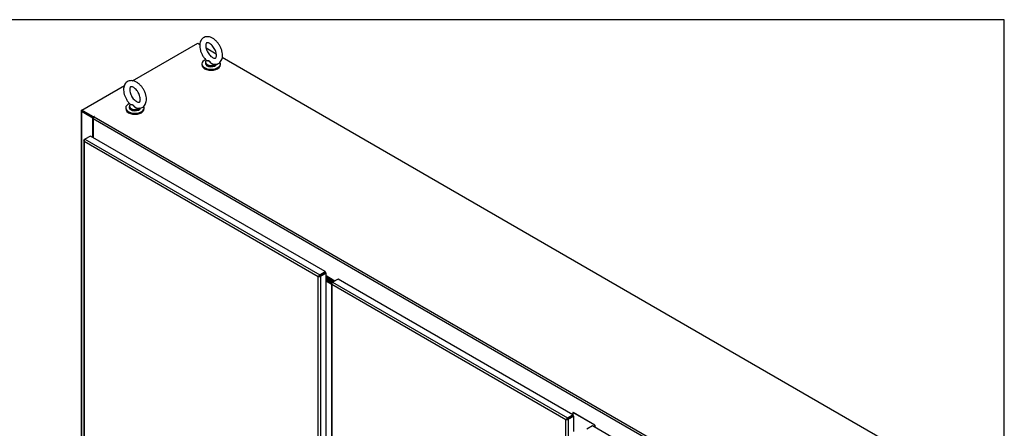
# Model space of a CAD drawing. Header units: inches. Extents: x 2 to 538, y -2 to 358.
# Tile 121 of 121: x 430 to 538, y 313 to 358. Entities that reach past the tile are written whole.
import ezdxf

# ---------------------------------------------------------------- set-up
doc = ezdxf.new("R2010")
doc.units = ezdxf.units.IN
doc.header["$MEASUREMENT"] = 0
for name, color, linetype in [('COM54275-3', 7, 'Continuous'), ('COM54321-2', 7, 'Continuous'), ('COM54323-2', 7, 'Continuous'), ('COM70987', 7, 'Continuous'), ('COM70988', 7, 'Continuous'), ('COM71136-7', 7, 'Continuous'), ('COM71137-8', 7, 'Continuous'), ('COM71139-8', 7, 'Continuous'), ('Default', 7, 'Continuous'), ('GSK11033', 7, 'Continuous'), ('GSK87431', 7, 'Continuous'), ('SCS00681', 7, 'Continuous'), ('WAF25363', 7, 'Continuous')]:
    doc.layers.add(name, color=color, linetype=linetype)

# ---------------------------------------------------------------- blocks, each defined once
blk = doc.blocks.new('SE6')
at = {"layer": 'COM54275-3', "color": 7, "linetype": 'Continuous'}
for p, q in [((437.03, 348.12), (437.03, 285.11)), ((437.09, 348.2), (437.13, 348.23)), ((437.09, 348.05), (437.09, 285.04)), ((438.31, 347.34), (437.09, 348.05)), ((438.37, 347.41), (437.17, 348.1)), ((438.35, 347.36), (438.31, 347.34)), ((438.31, 345.24), (438.31, 347.34))]:
    blk.add_line(p, q, dxfattribs=at)
blk.add_ellipse((437.22, 348.12), major_axis=(0.185, 0), ratio=0.57735, start_param=2.356194, end_param=3.926991, dxfattribs=at)
at = {"layer": 'COM54321-2', "color": 7, "linetype": 'Continuous'}
for p, q in [((442.66, 351.42), (449.77, 355.52)), ((449.77, 355.52), (450, 355.39)), ((450.68, 355), (451.8, 354.35)), ((452.45, 353.98), (527.69, 310.54)), ((437.13, 348.23), (441.76, 350.9)), ((437.13, 348.12), (437.13, 348.23)), ((438.4, 347.49), (437.13, 348.23)), ((438.37, 347.41), (437.13, 348.12)), ((518.48, 301), (438.34, 347.28)), ((438.34, 347.28), (438.34, 345.23)), ((438.47, 347.53), (438.4, 347.49)), ((438.4, 347.45), (438.4, 347.49)), ((438.47, 347.5), (438.47, 347.53)), ((438.47, 347.5), (438.49, 347.52)), ((438.47, 347.5), (518.61, 301.23)), ((463.34, 330.29), (463.34, 330.29)), ((463.43, 330.34), (463.43, 330.34)), ((464.75, 329.57), (463.78, 330.14)), ((463.78, 330.04), (464.67, 329.52)), ((463.78, 330.01), (464.64, 329.51)), ((463.78, 329.91), (464.56, 329.46)), ((493.14, 313.85), (490.73, 315.24)), ((490.73, 315.24), (490.73, 314.98)), ((490.39, 314.67), (490.39, 314.67)), ((490.47, 314.72), (490.47, 314.72)), ((490.73, 314.87), (490.73, 314.87)), ((493.14, 313.59), (493.14, 313.85))]:
    blk.add_line(p, q, dxfattribs=at)
for centre, major_axis, start_param in [((438.47, 347.35), (-0.093, -0.16), 3.926991), ((438.48, 347.52), (-0.015, 0), 2.356194)]:
    blk.add_ellipse(centre, major_axis=major_axis, ratio=0.57735, start_param=start_param, end_param=5.497787, dxfattribs=at)
at = {"layer": 'COM54323-2', "color": 7, "linetype": 'Continuous'}
for p, q in [((490.77, 315.22), (490.75, 315.21)), ((493.12, 313.84), (490.75, 315.21)), ((490.75, 314.87), (490.75, 315.21)), ((493.14, 313.85), (493.12, 313.84)), ((493.12, 313.84), (493.12, 313.6))]:
    blk.add_line(p, q, dxfattribs=at)
at = {"layer": 'COM70987', "color": 7, "linetype": 'Continuous'}
for p, q in [((464.52, 329.44), (463.78, 329.87)), ((464.43, 329.39), (463.78, 329.77))]:
    blk.add_line(p, q, dxfattribs=at)
at = {"layer": 'COM70988', "color": 7, "linetype": 'Continuous'}
for p, q in [((463.78, 329.66), (464.37, 329.32)), ((463.78, 329.56), (464.36, 329.22))]:
    blk.add_line(p, q, dxfattribs=at)
at = {"layer": 'COM71136-7', "color": 7, "linetype": 'Continuous'}
for p, q in [((464.36, 329.3), (464.36, 268.17)), ((464.4, 329.29), (464.36, 329.29)), ((464.42, 329.38), (464.5, 329.43)), ((464.42, 329.18), (464.42, 329.18)), ((464.42, 329.18), (464.42, 329.18)), ((489.96, 314.43), (464.42, 329.18)), ((464.42, 329.18), (464.42, 268.14)), ((464.42, 329.18), (464.42, 329.18)), ((464.42, 329.18), (464.42, 329.18)), ((464.42, 329.18), (464.42, 329.18)), ((465.1, 329.78), (464.5, 329.43)), ((464.5, 329.43), (490.14, 314.63)), ((490.74, 314.98), (465.1, 329.78)), ((490.01, 314.46), (489.96, 314.43)), ((489.96, 314.43), (489.99, 314.44)), ((489.96, 314.43), (489.96, 314.43)), ((489.96, 314.43), (489.96, 314.43)), ((489.96, 253.39), (489.96, 314.43)), ((489.96, 314.43), (489.96, 314.43)), ((489.96, 314.43), (489.96, 314.43)), ((490.02, 314.46), (490.08, 314.5)), ((490.08, 314.5), (490.03, 314.51)), ((490.08, 314.5), (490.04, 314.47)), ((490.08, 314.5), (490.07, 314.45)), ((490.08, 314.5), (490.14, 314.53)), ((490.14, 314.53), (490.08, 314.5)), ((490.14, 314.63), (490.74, 314.98)), ((490.14, 314.53), (490.74, 314.87)), ((490.14, 314.53), (490.74, 314.87)), ((490.14, 314.53), (490.14, 314.53)), ((490.14, 314.53), (490.14, 314.53)), ((490.14, 314.53), (490.14, 314.53)), ((490.14, 314.53), (490.14, 314.53)), ((490.23, 314.48), (490.82, 314.82)), ((490.23, 314.48), (490.23, 253.34)), ((490.74, 314.98), (490.74, 314.87)), ((490.82, 314.82), (490.74, 314.87)), ((490.82, 313.15), (490.82, 314.82))]:
    blk.add_line(p, q, dxfattribs=at)
for centre, radius, start, end in [((464.58, 329.33), 0.22, 189.9057, 221.3727), ((464.73, 329.29), 0.334, 176.4431, 198.6936), ((490.26, 314.25), 0.345, 130.8505, 148.2019), ((489.95, 314.77), 0.345, 271.7981, 289.1495)]:
    blk.add_arc(centre, radius, start, end, dxfattribs=at)
for centre, major_axis, start_param, end_param in [((464.55, 329.3), (0.185, 0), 2.356194, 3.295285), ((464.5, 329.28), (0.092, 0.16), 0.785398, 1.724489), ((490.14, 314.48), (0.092, 0.16), 0.785398, 1.724489), ((490.09, 314.55), (0.185, 0), 4.558696, 5.497787)]:
    blk.add_ellipse(centre, major_axis=major_axis, ratio=0.57735, start_param=start_param, end_param=end_param, dxfattribs=at)
at = {"layer": 'COM71137-8', "color": 7, "linetype": 'Continuous'}
for p, q in [((492.86, 313.75), (492.26, 313.41)), ((518.49, 298.95), (492.86, 313.75))]:
    blk.add_line(p, q, dxfattribs=at)
at = {"layer": 'COM71139-8', "color": 7, "linetype": 'Continuous'}
for p, q in [((438.06, 345.39), (437.46, 345.05)), ((463.69, 330.59), (438.06, 345.39)), ((437.32, 344.92), (437.32, 283.78)), ((437.35, 344.91), (437.32, 344.9)), ((437.37, 344.99), (437.46, 345.05)), ((437.37, 344.79), (437.37, 344.79)), ((437.37, 344.79), (437.37, 344.79)), ((462.92, 330.04), (437.37, 344.79)), ((437.37, 344.79), (437.37, 283.76)), ((437.37, 344.79), (437.37, 344.79)), ((437.37, 344.79), (437.37, 344.79)), ((437.37, 344.79), (437.37, 344.79)), ((437.46, 345.05), (463.09, 330.25)), ((462.92, 330.04), (463.03, 330.11)), ((462.97, 330.07), (462.92, 330.04)), ((462.92, 330.04), (462.92, 330.04)), ((462.92, 330.04), (462.92, 330.04)), ((462.92, 269.01), (462.92, 330.04)), ((462.92, 330.04), (462.92, 330.04)), ((462.92, 330.04), (462.92, 330.04)), ((463.03, 330.11), (462.98, 330.12)), ((463.03, 330.11), (462.99, 330.09)), ((463.03, 330.11), (463.02, 330.06)), ((463.03, 330.11), (463.09, 330.14)), ((463.09, 330.14), (463.03, 330.11)), ((463.09, 330.25), (463.69, 330.59)), ((463.09, 330.14), (463.69, 330.49)), ((463.09, 330.14), (463.69, 330.49)), ((463.09, 330.14), (463.09, 330.14)), ((463.09, 330.14), (463.09, 330.14)), ((463.09, 330.14), (463.09, 330.14)), ((463.09, 330.14), (463.09, 330.14)), ((463.18, 330.09), (463.78, 330.44)), ((463.18, 330.09), (463.18, 268.96)), ((463.69, 330.59), (463.69, 330.49)), ((463.78, 330.44), (463.69, 330.49)), ((463.78, 269.3), (463.78, 330.44))]:
    blk.add_line(p, q, dxfattribs=at)
for centre, radius, start, end in [((437.53, 344.94), 0.22, 189.9057, 221.3727), ((437.69, 344.9), 0.334, 176.4431, 198.6936), ((463.21, 329.86), 0.345, 130.8505, 148.2019), ((462.91, 330.39), 0.345, 271.7981, 289.1495)]:
    blk.add_arc(centre, radius, start, end, dxfattribs=at)
for centre, major_axis, start_param, end_param in [((437.5, 344.92), (0.185, 0), 2.356194, 3.295285), ((437.46, 344.89), (0.092, 0.16), 0.785398, 1.724489), ((463.09, 330.1), (0.092, 0.16), 0.785398, 1.724489), ((463.05, 330.17), (0.185, 0), 4.558696, 5.497787)]:
    blk.add_ellipse(centre, major_axis=major_axis, ratio=0.57735, start_param=start_param, end_param=end_param, dxfattribs=at)
at = {"layer": 'GSK11033', "color": 7, "linetype": 'Continuous'}
for p, q in [((463.05, 330.12), (463.22, 330.22)), ((463.05, 330.12), (463.05, 330.12)), ((463.05, 330.12), (463.05, 330.12)), ((463.22, 330.22), (463.22, 330.22)), ((463.22, 330.22), (463.22, 330.22)), ((490.09, 314.5), (490.27, 314.61)), ((490.09, 314.5), (490.09, 314.5)), ((490.09, 314.5), (490.09, 314.5)), ((490.27, 314.61), (490.27, 314.61)), ((490.27, 314.61), (490.27, 314.61))]:
    blk.add_line(p, q, dxfattribs=at)
at = {"layer": 'GSK87431', "color": 7, "linetype": 'Continuous'}
for p, q in [((464.45, 329.4), (463.78, 329.79)), ((464.36, 329.3), (463.78, 329.64))]:
    blk.add_line(p, q, dxfattribs=at)
at = {"layer": 'SCS00681', "color": 7, "linetype": 'Continuous'}
for p, q in [((450.61, 353.4), (450.61, 353.31)), ((442.3, 348.61), (442.3, 348.51))]:
    blk.add_line(p, q, dxfattribs=at)
for centre, major_axis, start_param, end_param in [((451.23, 353.43), (0.611, 0), 2.514731, 5.618592), ((451.23, 353.4), (-0.625, 0), 0, 2.616015), ((451.23, 353.31), (-0.625, 0), 0, 2.94969), ((442.92, 348.64), (0.611, 0), 2.514731, 5.618592), ((442.92, 348.61), (-0.625, 0), 0, 2.616015), ((442.92, 348.51), (-0.625, 0), 0, 2.94969)]:
    blk.add_ellipse(centre, major_axis=major_axis, ratio=0.57735, start_param=start_param, end_param=end_param, dxfattribs=at)
for points, knots in [([(452.48, 354.19), (452.47, 354.25), (452.47, 354.4), (452.42, 354.68), (452.3, 355), (452.14, 355.31), (451.95, 355.59), (451.71, 355.84), (451.46, 356.04), (451.19, 356.17), (450.93, 356.24), (450.69, 356.23), (450.47, 356.17), (450.27, 356.03), (450.12, 355.85), (450.03, 355.62), (449.98, 355.35), (449.99, 355.06), (450.05, 354.74), (450.17, 354.42), (450.33, 354.12), (450.52, 353.84), (450.66, 353.71), (450.73, 353.64)], [0, 0, 0, 0, 0.028015, 0.079242, 0.130275, 0.181142, 0.232063, 0.283301, 0.335189, 0.388026, 0.43497, 0.479266, 0.521924, 0.567282, 0.611358, 0.656034, 0.703161, 0.752915, 0.803988, 0.855008, 0.905869, 0.956805, 1, 1, 1, 1]), ([(451.81, 354.19), (451.81, 354.16), (451.81, 354.08), (451.78, 353.97), (451.73, 353.9), (451.7, 353.88), (451.65, 353.87), (451.54, 353.88), (451.39, 353.95), (451.21, 354.08), (451.04, 354.25), (450.89, 354.47), (450.77, 354.71), (450.68, 354.95), (450.64, 355.18), (450.65, 355.36), (450.69, 355.48), (450.73, 355.54), (450.76, 355.56), (450.82, 355.58), (450.93, 355.56), (451.09, 355.48), (451.26, 355.35), (451.43, 355.17), (451.58, 354.96), (451.7, 354.72), (451.78, 354.48), (451.81, 354.3), (451.81, 354.22), (451.81, 354.19)], [0, 0, 0, 0, 0.01967, 0.056948, 0.09471, 0.13595, 0.175457, 0.211536, 0.250056, 0.28825, 0.32699, 0.366391, 0.406119, 0.445716, 0.484683, 0.522735, 0.560078, 0.597951, 0.639834, 0.678394, 0.714374, 0.752772, 0.790974, 0.829768, 0.869205, 0.908941, 0.948505, 0.987414, 1, 1, 1, 1]), ([(451.5, 353.23), (451.52, 353.22), (451.61, 353.2), (451.79, 353.21), (452.01, 353.28), (452.2, 353.42), (452.35, 353.61), (452.44, 353.84), (452.47, 354.05), (452.48, 354.16), (452.48, 354.19)], [0, 0, 0, 0, 0.031739, 0.182685, 0.328399, 0.483033, 0.633671, 0.786906, 0.948769, 1, 1, 1, 1]), ([(451.67, 353.22), (451.67, 353.22), (451.67, 353.22), (451.62, 353.19), (451.55, 353.18), (451.45, 353.19), (451.42, 353.2), (451.36, 353.23), (451.32, 353.25), (451.24, 353.31), (451.19, 353.36), (451.12, 353.44), (451.1, 353.47), (451.06, 353.52), (451.04, 353.55), (450.99, 353.58), (450.96, 353.59), (450.91, 353.59), (450.89, 353.59), (450.82, 353.59), (450.78, 353.58), (450.73, 353.59), (450.72, 353.6), (450.72, 353.61)], [0.5605718, 0.5605718, 0.5605718, 0.5605718, 0.5625, 0.5625, 0.625, 0.625, 0.65625, 0.65625, 0.6875, 0.6875, 0.75, 0.75, 0.78125, 0.78125, 0.8125, 0.8125, 0.84375, 0.84375, 0.875, 0.875, 0.9375, 0.9375, 1, 1, 1, 1]), ([(450.73, 353.63), (450.73, 353.63), (450.74, 353.62), (450.78, 353.62), (450.82, 353.62), (450.89, 353.61), (450.91, 353.61), (450.96, 353.61), (450.98, 353.6), (451.03, 353.57), (451.06, 353.55), (451.1, 353.5), (451.12, 353.47), (451.19, 353.4), (451.24, 353.35), (451.35, 353.27), (451.42, 353.24), (451.49, 353.22), (451.49, 353.22), (451.5, 353.22)], [0.0317524, 0.0317524, 0.0317524, 0.0317524, 0.0625, 0.0625, 0.125, 0.125, 0.15625, 0.15625, 0.1875, 0.1875, 0.21875, 0.21875, 0.25, 0.25, 0.3125, 0.3125, 0.375, 0.375, 0.3797183, 0.3797183, 0.3797183, 0.3797183]), ([(444.17, 349.4), (444.17, 349.46), (444.16, 349.61), (444.11, 349.88), (444, 350.2), (443.84, 350.51), (443.64, 350.8), (443.41, 351.04), (443.15, 351.24), (442.88, 351.38), (442.63, 351.44), (442.39, 351.44), (442.16, 351.37), (441.96, 351.24), (441.81, 351.05), (441.72, 350.82), (441.67, 350.56), (441.68, 350.26), (441.74, 349.94), (441.86, 349.62), (442.02, 349.32), (442.21, 349.04), (442.35, 348.91), (442.42, 348.84)], [0, 0, 0, 0, 0.028015, 0.079242, 0.130275, 0.181142, 0.232063, 0.283301, 0.335189, 0.388026, 0.43497, 0.479266, 0.521924, 0.567282, 0.611358, 0.656034, 0.703161, 0.752915, 0.803988, 0.855008, 0.905869, 0.956805, 1, 1, 1, 1]), ([(443.51, 349.4), (443.5, 349.36), (443.5, 349.28), (443.47, 349.17), (443.43, 349.11), (443.4, 349.08), (443.34, 349.07), (443.23, 349.09), (443.08, 349.15), (442.91, 349.28), (442.73, 349.46), (442.58, 349.67), (442.46, 349.91), (442.37, 350.16), (442.34, 350.38), (442.34, 350.56), (442.38, 350.69), (442.42, 350.75), (442.45, 350.77), (442.51, 350.78), (442.63, 350.76), (442.78, 350.69), (442.95, 350.56), (443.12, 350.38), (443.27, 350.16), (443.39, 349.92), (443.47, 349.68), (443.5, 349.5), (443.5, 349.42), (443.51, 349.4)], [0, 0, 0, 0, 0.01967, 0.056948, 0.09471, 0.13595, 0.175457, 0.211536, 0.250056, 0.28825, 0.32699, 0.366391, 0.406119, 0.445716, 0.484683, 0.522735, 0.560078, 0.597951, 0.639834, 0.678394, 0.714374, 0.752772, 0.790974, 0.829768, 0.869205, 0.908941, 0.948505, 0.987414, 1, 1, 1, 1]), ([(443.19, 348.43), (443.21, 348.42), (443.3, 348.4), (443.48, 348.42), (443.7, 348.49), (443.89, 348.62), (444.04, 348.81), (444.13, 349.04), (444.16, 349.25), (444.17, 349.36), (444.17, 349.4)], [0, 0, 0, 0, 0.031739, 0.182685, 0.328399, 0.483033, 0.633671, 0.786906, 0.948769, 1, 1, 1, 1]), ([(443.36, 348.43), (443.36, 348.43), (443.36, 348.42), (443.31, 348.39), (443.24, 348.38), (443.14, 348.4), (443.11, 348.41), (443.05, 348.43), (443.02, 348.45), (442.93, 348.51), (442.88, 348.56), (442.81, 348.64), (442.79, 348.67), (442.75, 348.72), (442.73, 348.75), (442.68, 348.79), (442.65, 348.79), (442.6, 348.8), (442.58, 348.8), (442.51, 348.79), (442.47, 348.79), (442.42, 348.79), (442.41, 348.8), (442.41, 348.82)], [0.5605718, 0.5605718, 0.5605718, 0.5605718, 0.5625, 0.5625, 0.625, 0.625, 0.65625, 0.65625, 0.6875, 0.6875, 0.75, 0.75, 0.78125, 0.78125, 0.8125, 0.8125, 0.84375, 0.84375, 0.875, 0.875, 0.9375, 0.9375, 1, 1, 1, 1]), ([(442.42, 348.84), (442.42, 348.83), (442.43, 348.83), (442.47, 348.82), (442.51, 348.82), (442.58, 348.82), (442.6, 348.82), (442.65, 348.81), (442.68, 348.8), (442.72, 348.77), (442.75, 348.75), (442.79, 348.7), (442.81, 348.67), (442.88, 348.6), (442.93, 348.55), (443.04, 348.47), (443.11, 348.44), (443.18, 348.43), (443.19, 348.42), (443.19, 348.42)], [0.0317524, 0.0317524, 0.0317524, 0.0317524, 0.0625, 0.0625, 0.125, 0.125, 0.15625, 0.15625, 0.1875, 0.1875, 0.21875, 0.21875, 0.25, 0.25, 0.3125, 0.3125, 0.375, 0.375, 0.3797183, 0.3797183, 0.3797183, 0.3797183])]:
    blk.add_open_spline(points, degree=3, knots=knots, dxfattribs=at)
at = {"layer": 'WAF25363', "color": 7, "linetype": 'Continuous'}
for p, q in [((450.22, 353.26), (450.22, 353.15)), ((452.24, 353.15), (452.24, 353.26)), ((441.91, 348.46), (441.91, 348.35)), ((443.93, 348.35), (443.93, 348.46))]:
    blk.add_line(p, q, dxfattribs=at)
for centre, start_param, end_param in [((451.23, 353.26), 5.337038, 6.283185), ((451.23, 353.26), 0, 3.444431), ((451.23, 353.15), 0, 3.141593), ((442.92, 348.46), 5.337038, 6.283185), ((442.92, 348.46), 0, 3.444431), ((442.92, 348.35), 0, 3.141593)]:
    blk.add_ellipse(centre, major_axis=(-1.01, 0), ratio=0.57735, start_param=start_param, end_param=end_param, dxfattribs=at)
blk = doc.blocks.new('BORDER')
at = {"layer": 'Default', "color": 7, "linetype": 'Continuous'}
for p, q in [((0, 27.86), (-41.86, 27.86)), ((0, 0), (0, 27.86))]:
    blk.add_line(p, q, dxfattribs=at)

msp = doc.modelspace()

# ---------------------------------------------------------------- block references
at = {"layer": 'Default', "color": 7, "xscale": 12.8, "yscale": 12.8, "zscale": 12.8}
msp.add_blockref('BORDER', (537.834, 1.476), dxfattribs=at)
at = {"layer": 'Default'}
msp.add_blockref('SE6', (0, 0), dxfattribs=at)

doc.saveas('drawing.dxf')
